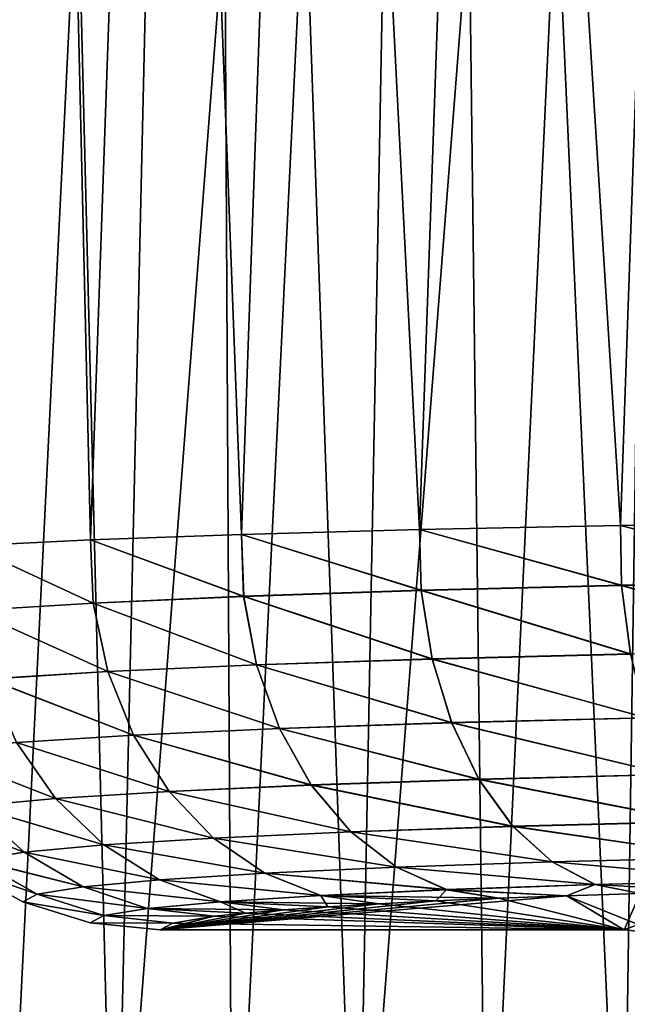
# Model space of a CAD drawing. Header units: metres. Extents: x -109 to 109, y -63 to 140.
# Tile 77 of 256: x -89 to -84, y 54 to 63. Entities that reach past the tile are written whole.
import ezdxf

# ---------------------------------------------------------------- set-up
doc = ezdxf.new("R2010")
doc.units = ezdxf.units.M
doc.layers.add('solid_502308_SW0001', color=7, linetype='CONTINUOUS')

msp = doc.modelspace()

# ---------------------------------------------------------------- linework, layer by layer
at = {"layer": 'solid_502308_SW0001'}
for points in [[(-87.531761, 87.052345, -12.731335), (-89.291916, 51.408573, -12.791916), (-90.17189, 51.408573, -11.846759)], [(-89.231331, 87.052345, -11.031765), (-87.531761, 87.052345, -12.731335), (-90.17189, 51.408573, -11.846759)], [(-89.231331, 87.052345, 11.031765), (-89.291916, 51.408573, 12.791916), (-88.346756, 51.408573, 13.671888)], [(-87.531761, 87.052345, -12.731335), (-88.346756, 51.408573, -13.671888), (-89.291916, 51.408573, -12.791916)], [(-87.531761, 87.052345, 12.731335), (-89.231331, 87.052345, 11.031765), (-88.346756, 51.408573, 13.671888)], [(-87.531761, 87.052345, 12.731335), (-88.346756, 51.408573, 13.671888), (-87.341232, 51.408573, 14.482192)], [(-85.60762, 87.052345, -14.171732), (-87.341232, 51.408573, -14.482192), (-88.346756, 51.408573, -13.671888)], [(-87.531761, 87.052345, -12.731335), (-85.60762, 87.052345, -14.171732), (-88.346756, 51.408573, -13.671888)], [(-87.531761, 87.052345, 12.731335), (-87.341232, 51.408573, 14.482192), (-86.280464, 51.408573, 15.218698)], [(-85.60762, 87.052345, 14.171732), (-87.531761, 87.052345, 12.731335), (-86.280464, 51.408573, 15.218698)], [(-85.60762, 87.052345, -14.171732), (-86.280464, 51.408573, -15.218698), (-87.341232, 51.408573, -14.482192)], [(-85.60762, 87.052345, 14.171732), (-86.280464, 51.408573, 15.218698), (-85.169853, 51.408573, 15.877652)], [(-83.49807, 87.052345, -15.323634), (-85.169853, 51.408573, -15.877652), (-86.280464, 51.408573, -15.218698)], [(-85.60762, 87.052345, -14.171732), (-83.49807, 87.052345, -15.323634), (-86.280464, 51.408573, -15.218698)], [(-85.60762, 87.052345, 14.171732), (-85.169853, 51.408573, 15.877652), (-84.015068, 51.408573, 16.455698)], [(-83.49807, 87.052345, 15.323634), (-85.60762, 87.052345, 14.171732), (-84.015068, 51.408573, 16.455698)], [(-83.49807, 87.052345, -15.323634), (-84.015068, 51.408573, -16.455698), (-85.169853, 51.408573, -15.877652)], [(-83.49807, 87.052345, 15.323634), (-84.015068, 51.408573, 16.455698), (-82.821983, 51.408573, 16.94989)], [(-81.246056, 87.052345, -16.163589), (-82.821983, 51.408573, -16.94989), (-84.015068, 51.408573, -16.455698)], [(-83.49807, 87.052345, -15.323634), (-81.246056, 87.052345, -16.163589), (-84.015068, 51.408573, -16.455698)], [(-89.584831, 58.276093, 6.127853), (-89.717766, 75.961365, 4.073236), (-88.963356, 75.962708, 5.997005)], [(-88.963356, 75.962708, -5.997005), (-89.717766, 75.961365, -4.073236), (-89.584831, 58.276093, -6.127853)], [(-88.552132, 58.326965, 7.966058), (-89.584831, 58.276093, 6.127853), (-88.963356, 75.962708, 5.997005)], [(-88.963356, 75.962708, -5.997005), (-89.584831, 58.276093, -6.127853), (-88.552132, 58.326965, -7.966058)], [(-88.552132, 58.326965, 7.966058), (-88.963356, 75.962708, 5.997005), (-87.930489, 75.964554, 7.787266)], [(-87.930489, 75.964554, -7.787266), (-88.963356, 75.962708, -5.997005), (-88.552132, 58.326965, -7.966058)], [(-87.26339, 58.373116, 9.634045), (-88.552132, 58.326965, 7.966058), (-87.930489, 75.964554, 7.787266)], [(-87.930489, 75.964554, -7.787266), (-88.552132, 58.326965, -7.966058), (-87.26339, 58.373116, -9.634045)], [(-87.26339, 58.373116, 9.634045), (-87.930489, 75.964554, 7.787266), (-86.642578, 75.966873, 9.403378)], [(-86.642578, 75.966873, -9.403378), (-87.930489, 75.964554, -7.787266), (-87.26339, 58.373116, -9.634045)], [(-85.746132, 58.413574, 11.09656), (-87.26339, 58.373116, 9.634045), (-86.642578, 75.966873, 9.403378)], [(-86.642578, 75.966873, -9.403378), (-87.26339, 58.373116, -9.634045), (-85.746132, 58.413574, -11.09656)], [(-85.746132, 58.413574, 11.09656), (-86.642578, 75.966873, 9.403378), (-85.128136, 75.969604, 10.809628)], [(-85.128136, 75.969604, -10.809628), (-86.642578, 75.966873, -9.403378), (-85.746132, 58.413574, -11.09656)], [(-84.032402, 58.447502, 12.322878), (-85.746132, 58.413574, 11.09656), (-85.128136, 75.969604, 10.809628)], [(-85.128136, 75.969604, -10.809628), (-85.746132, 58.413574, -11.09656), (-84.032402, 58.447502, -12.322878)], [(-84.032402, 58.447502, 12.322878), (-85.128136, 75.969604, 10.809628), (-83.420357, 75.972717, 11.974904)], [(-83.420357, 75.972717, -11.974904), (-85.128136, 75.969604, -10.809628), (-84.032402, 58.447502, -12.322878)], [(-82.158546, 58.474178, 13.287001), (-84.032402, 58.447502, 12.322878), (-83.420357, 75.972717, 11.974904)], [(-83.420357, 75.972717, -11.974904), (-84.032402, 58.447502, -12.322878), (-82.158546, 58.474178, -13.287001)], [(-82.153, 57.970409, 13.262342), (-84.032402, 58.447502, 12.322878), (-82.158546, 58.474178, 13.287001)], [(-82.153168, 57.973011, -13.26265), (-82.158546, 58.474178, -13.287001), (-84.032402, 58.447502, -12.322878)], [(-87.244804, 57.843918, 9.612272), (-88.552132, 58.326965, 7.966058), (-87.26339, 58.373116, 9.634045)], [(-87.24501, 57.845543, -9.612395), (-87.26339, 58.373116, -9.634045), (-88.552132, 58.326965, -7.966058)], [(-85.732094, 57.894611, 11.07319), (-87.26339, 58.373116, 9.634045), (-85.746132, 58.413574, 11.09656)], [(-85.732307, 57.896561, -11.07337), (-85.746132, 58.413574, -11.09656), (-87.26339, 58.373116, -9.634045)], [(-85.732094, 57.894611, 11.07319), (-87.244804, 57.843918, 9.612272), (-87.26339, 58.373116, 9.634045)], [(-87.24501, 57.845543, -9.612395), (-85.732307, 57.896561, -11.07337), (-87.26339, 58.373116, -9.634045)], [(-84.02272, 57.93708, 12.298642), (-85.746132, 58.413574, 11.09656), (-84.032402, 58.447502, 12.322878)], [(-84.022919, 57.939358, -12.298884), (-84.032402, 58.447502, -12.322878), (-85.746132, 58.413574, -11.09656)], [(-84.02272, 57.93708, 12.298642), (-85.732094, 57.894611, 11.07319), (-85.746132, 58.413574, 11.09656)], [(-85.732307, 57.896561, -11.07337), (-84.022919, 57.939358, -12.298884), (-85.746132, 58.413574, -11.09656)], [(-82.153, 57.970409, 13.262342), (-84.02272, 57.93708, 12.298642), (-84.032402, 58.447502, 12.322878)], [(-84.022919, 57.939358, -12.298884), (-82.153168, 57.973011, -13.26265), (-84.032402, 58.447502, -12.322878)], [(-88.528755, 57.786091, 7.946994), (-89.584831, 58.276093, 6.127853), (-88.552132, 58.326965, 7.966058)], [(-88.528938, 57.787388, -7.947068), (-88.552132, 58.326965, -7.966058), (-89.584831, 58.276093, -6.127853)], [(-87.244804, 57.843918, 9.612272), (-88.528755, 57.786091, 7.946994), (-88.552132, 58.326965, 7.966058)], [(-88.528938, 57.787388, -7.947068), (-87.24501, 57.845543, -9.612395), (-88.552132, 58.326965, -7.966058)], [(-88.528755, 57.786091, 7.946994), (-89.556587, 57.722363, 6.112789), (-89.584831, 58.276093, 6.127853)], [(-89.556732, 57.723335, -6.112824), (-88.528938, 57.787388, -7.947068), (-89.584831, 58.276093, -6.127853)], [(-82.096428, 57.387531, -13.135822), (-82.153168, 57.973011, -13.26265), (-84.022919, 57.939358, -12.298884)], [(-82.096054, 57.385048, 13.135044), (-84.02272, 57.93708, 12.298642), (-82.153, 57.970409, 13.262342)], [(-85.638412, 57.311787, -10.966743), (-85.732307, 57.896561, -11.07337), (-87.24501, 57.845543, -9.612395)], [(-85.637962, 57.309929, 10.966266), (-87.244804, 57.843918, 9.612272), (-85.732094, 57.894611, 11.07319)], [(-83.94693, 57.354183, -12.180916), (-84.022919, 57.939358, -12.298884), (-85.732307, 57.896561, -11.07337)], [(-83.94693, 57.354183, -12.180916), (-85.732307, 57.896561, -11.07337), (-85.638412, 57.311787, -10.966743)], [(-83.946503, 57.352016, 12.18029), (-85.732094, 57.894611, 11.07319), (-84.02272, 57.93708, 12.298642)], [(-83.946503, 57.352016, 12.18029), (-85.637962, 57.309929, 10.966266), (-85.732094, 57.894611, 11.07319)], [(-82.096428, 57.387531, -13.135822), (-84.022919, 57.939358, -12.298884), (-83.94693, 57.354183, -12.180916)], [(-82.096054, 57.385048, 13.135044), (-83.946503, 57.352016, 12.18029), (-84.02272, 57.93708, 12.298642)], [(-88.404495, 57.203636, -7.86974), (-88.528938, 57.787388, -7.947068), (-89.556732, 57.723335, -6.112824)], [(-88.404106, 57.2024, 7.869524), (-89.556587, 57.722363, 6.112789), (-88.528755, 57.786091, 7.946994)], [(-87.134865, 57.261242, -9.519393), (-87.24501, 57.845543, -9.612395), (-88.528938, 57.787388, -7.947068)], [(-87.134865, 57.261242, -9.519393), (-88.528938, 57.787388, -7.947068), (-88.404495, 57.203636, -7.86974)], [(-87.13443, 57.259697, 9.519055), (-88.528755, 57.786091, 7.946994), (-87.244804, 57.843918, 9.612272)], [(-87.13443, 57.259697, 9.519055), (-88.404106, 57.2024, 7.869524), (-88.528755, 57.786091, 7.946994)], [(-85.638412, 57.311787, -10.966743), (-87.24501, 57.845543, -9.612395), (-87.134865, 57.261242, -9.519393)], [(-85.637962, 57.309929, 10.966266), (-87.13443, 57.259697, 9.519055), (-87.244804, 57.843918, 9.612272)], [(-88.404495, 57.203636, -7.86974), (-89.556732, 57.723335, -6.112824), (-89.420197, 57.14019, -6.052948)], [(-88.404106, 57.2024, 7.869524), (-89.419876, 57.139267, 6.052832), (-89.556587, 57.722363, 6.112789)], [(-85.638412, 57.311787, -10.966743), (-87.134865, 57.261242, -9.519393), (-85.471794, 56.767117, -10.772539)], [(-85.471115, 56.765427, 10.771786), (-87.13443, 57.259697, 9.519055), (-85.637962, 57.309929, 10.966266)], [(-83.94693, 57.354183, -12.180916), (-85.638412, 57.311787, -10.966743), (-83.811638, 56.808781, -11.965642)], [(-85.638412, 57.311787, -10.966743), (-85.471794, 56.767117, -10.772539), (-83.811638, 56.808781, -11.965642)], [(-83.810989, 56.806805, 11.964658), (-85.637962, 57.309929, 10.966266), (-83.946503, 57.352016, 12.18029)], [(-83.810989, 56.806805, 11.964658), (-85.471115, 56.765427, 10.771786), (-85.637962, 57.309929, 10.966266)], [(-88.404495, 57.203636, -7.86974), (-89.420197, 57.14019, -6.052948), (-88.185471, 56.660858, -7.729626)], [(-88.184875, 56.659737, 7.729277), (-89.419876, 57.139267, 6.052832), (-88.404106, 57.2024, 7.869524)], [(-87.134865, 57.261242, -9.519393), (-88.404495, 57.203636, -7.86974), (-86.940155, 56.717457, -9.350407)], [(-88.404495, 57.203636, -7.86974), (-88.185471, 56.660858, -7.729626), (-86.940155, 56.717457, -9.350407)], [(-86.939499, 56.716049, 9.349869), (-88.404106, 57.2024, 7.869524), (-87.13443, 57.259697, 9.519055)], [(-86.939499, 56.716049, 9.349869), (-88.184875, 56.659737, 7.729277), (-88.404106, 57.2024, 7.869524)], [(-87.134865, 57.261242, -9.519393), (-86.940155, 56.717457, -9.350407), (-85.471794, 56.767117, -10.772539)], [(-85.471115, 56.765427, 10.771786), (-86.939499, 56.716049, 9.349869), (-87.13443, 57.259697, 9.519055)], [(-89.420197, 57.14019, -6.052948), (-89.181099, 56.59853, -5.944808), (-88.185471, 56.660858, -7.729626)], [(-88.184875, 56.659737, 7.729277), (-89.180618, 56.597691, 5.944614), (-89.419876, 57.139267, 6.052832)], [(-83.811638, 56.808781, -11.965642), (-85.471794, 56.767117, -10.772539), (-83.62249, 56.325089, -11.661724)], [(-83.621651, 56.323387, 11.660422), (-85.471115, 56.765427, 10.771786), (-83.810989, 56.806805, 11.964658)], [(-86.940155, 56.717457, -9.350407), (-88.185471, 56.660858, -7.729626), (-86.668701, 56.236057, -9.112237)], [(-86.667847, 56.234848, 9.111521), (-88.184875, 56.659737, 7.729277), (-86.939499, 56.716049, 9.349869)], [(-85.471794, 56.767117, -10.772539), (-86.940155, 56.717457, -9.350407), (-85.239151, 56.28447, -10.498577)], [(-86.940155, 56.717457, -9.350407), (-86.668701, 56.236057, -9.112237), (-85.239151, 56.28447, -10.498577)], [(-85.238274, 56.283016, 10.497579), (-86.939499, 56.716049, 9.349869), (-85.471115, 56.765427, 10.771786)], [(-85.238274, 56.283016, 10.497579), (-86.667847, 56.234848, 9.111521), (-86.939499, 56.716049, 9.349869)], [(-85.471794, 56.767117, -10.772539), (-85.239151, 56.28447, -10.498577), (-83.62249, 56.325089, -11.661724)], [(-83.621651, 56.323387, 11.660422), (-85.238274, 56.283016, 10.497579), (-85.471115, 56.765427, 10.771786)], [(-88.185471, 56.660858, -7.729626), (-89.181099, 56.59853, -5.944808), (-87.880653, 56.180885, -7.532367)], [(-87.87989, 56.179924, 7.5319), (-89.180618, 56.597691, 5.944614), (-88.184875, 56.659737, 7.729277)], [(-88.185471, 56.660858, -7.729626), (-87.880653, 56.180885, -7.532367), (-86.668701, 56.236057, -9.112237)], [(-86.667847, 56.234848, 9.111521), (-87.87989, 56.179924, 7.5319), (-88.184875, 56.659737, 7.729277)], [(-89.181099, 56.59853, -5.944808), (-89.905914, 56.531815, -4.03436), (-88.849052, 56.12014, -5.792758)], [(-89.905914, 56.531815, -4.03436), (-89.553299, 56.055122, -3.93091), (-88.849052, 56.12014, -5.792758)], [(-88.848434, 56.119419, 5.792495), (-89.905579, 56.531258, 4.034279), (-89.180618, 56.597691, 5.944614)], [(-88.848434, 56.119419, 5.792495), (-89.552864, 56.054646, 3.930797), (-89.905579, 56.531258, 4.034279)], [(-89.181099, 56.59853, -5.944808), (-88.849052, 56.12014, -5.792758), (-87.880653, 56.180885, -7.532367)], [(-87.87989, 56.179924, 7.5319), (-88.848434, 56.119419, 5.792495), (-89.180618, 56.597691, 5.944614)], [(-85.239151, 56.28447, -10.498577), (-86.668701, 56.236057, -9.112237), (-84.949844, 55.883259, -10.155878)], [(-84.948799, 55.882099, 10.154674), (-86.667847, 56.234848, 9.111521), (-85.238274, 56.283016, 10.497579)], [(-83.62249, 56.325089, -11.661724), (-85.239151, 56.28447, -10.498577), (-83.387085, 55.922562, -11.281391)], [(-85.239151, 56.28447, -10.498577), (-84.949844, 55.883259, -10.155878), (-83.387085, 55.922562, -11.281391)], [(-83.386093, 55.921204, 11.279823), (-85.238274, 56.283016, 10.497579), (-83.621651, 56.323387, 11.660422)], [(-83.386093, 55.921204, 11.279823), (-84.948799, 55.882099, 10.154674), (-85.238274, 56.283016, 10.497579)], [(-86.668701, 56.236057, -9.112237), (-87.880653, 56.180885, -7.532367), (-86.331429, 55.836414, -8.814467)], [(-86.330414, 55.835453, 8.813601), (-87.87989, 56.179924, 7.5319), (-86.667847, 56.234848, 9.111521)], [(-86.668701, 56.236057, -9.112237), (-86.331429, 55.836414, -8.814467), (-84.949844, 55.883259, -10.155878)], [(-84.948799, 55.882099, 10.154674), (-86.330414, 55.835453, 8.813601), (-86.667847, 56.234848, 9.111521)], [(-88.849052, 56.12014, -5.792758), (-89.553299, 56.055122, -3.93091), (-88.437424, 55.724266, -5.602917)], [(-88.436691, 55.723694, 5.602595), (-89.552864, 56.054646, 3.930797), (-88.848434, 56.119419, 5.792495)], [(-87.880653, 56.180885, -7.532367), (-88.849052, 56.12014, -5.792758), (-87.502327, 55.783035, -7.2859)], [(-88.849052, 56.12014, -5.792758), (-88.437424, 55.724266, -5.602917), (-87.502327, 55.783035, -7.2859)], [(-87.501419, 55.782272, 7.285333), (-88.848434, 56.119419, 5.792495), (-87.87989, 56.179924, 7.5319)], [(-87.501419, 55.782272, 7.285333), (-88.436691, 55.723694, 5.602595), (-88.848434, 56.119419, 5.792495)], [(-87.880653, 56.180885, -7.532367), (-87.502327, 55.783035, -7.2859), (-86.331429, 55.836414, -8.814467)], [(-86.330414, 55.835453, 8.813601), (-87.501419, 55.782272, 7.285333), (-87.87989, 56.179924, 7.5319)], [(-89.553299, 56.055122, -3.93091), (-89.978485, 55.987194, -1.985679), (-89.116798, 55.661369, -3.801856)], [(-89.11628, 55.660992, 3.801715), (-89.978256, 55.986954, 1.985655), (-89.552864, 56.054646, 3.930797)], [(-89.553299, 56.055122, -3.93091), (-89.116798, 55.661369, -3.801856), (-88.437424, 55.724266, -5.602917)], [(-88.436691, 55.723694, 5.602595), (-89.11628, 55.660992, 3.801715), (-89.552864, 56.054646, 3.930797)], [(-89.978485, 55.987194, -1.985679), (-89.526039, 55.595665, -1.920321), (-89.116798, 55.661369, -3.801856)], [(-89.11628, 55.660992, 3.801715), (-89.525772, 55.595478, 1.92029), (-89.978256, 55.986954, 1.985655)], [(-84.949844, 55.883259, -10.155878), (-86.331429, 55.836414, -8.814467), (-84.615517, 55.57962, -9.758226)], [(-84.614349, 55.578804, 9.756865), (-86.330414, 55.835453, 8.813601), (-84.948799, 55.882099, 10.154674)], [(-83.387085, 55.922562, -11.281391), (-84.949844, 55.883259, -10.155878), (-83.114906, 55.617397, -10.839941)], [(-84.949844, 55.883259, -10.155878), (-84.615517, 55.57962, -9.758226), (-83.114906, 55.617397, -10.839941)], [(-83.113792, 55.616436, 10.838171), (-84.948799, 55.882099, 10.154674), (-83.386093, 55.921204, 11.279823)], [(-83.113792, 55.616436, 10.838171), (-84.614349, 55.578804, 9.756865), (-84.948799, 55.882099, 10.154674)], [(-87.502327, 55.783035, -7.2859), (-88.437424, 55.724266, -5.602917), (-87.065704, 55.483307, -7.000138)], [(-87.064697, 55.482773, 6.999494), (-88.436691, 55.723694, 5.602595), (-87.501419, 55.782272, 7.285333)], [(-86.331429, 55.836414, -8.814467), (-87.502327, 55.783035, -7.2859), (-85.941902, 55.534603, -8.469075)], [(-87.502327, 55.783035, -7.2859), (-87.065704, 55.483307, -7.000138), (-85.941902, 55.534603, -8.469075)], [(-85.940773, 55.533928, 8.468095), (-87.501419, 55.782272, 7.285333), (-86.330414, 55.835453, 8.813601)], [(-85.940773, 55.533928, 8.468095), (-87.064697, 55.482773, 6.999494), (-87.501419, 55.782272, 7.285333)], [(-86.331429, 55.836414, -8.814467), (-85.941902, 55.534603, -8.469075), (-84.615517, 55.57962, -9.758226)], [(-84.614349, 55.578804, 9.756865), (-85.940773, 55.533928, 8.468095), (-86.330414, 55.835453, 8.813601)], [(-88.437424, 55.724266, -5.602917), (-89.116798, 55.661369, -3.801856), (-87.962776, 55.426834, -5.382917)], [(-87.961952, 55.426434, 5.382551), (-89.11628, 55.660992, 3.801715), (-88.436691, 55.723694, 5.602595)], [(-88.437424, 55.724266, -5.602917), (-87.962776, 55.426834, -5.382917), (-87.065704, 55.483307, -7.000138)], [(-87.064697, 55.482773, 6.999494), (-87.961952, 55.426434, 5.382551), (-88.436691, 55.723694, 5.602595)], [(-89.116798, 55.661369, -3.801856), (-89.526039, 55.595665, -1.920321), (-88.613983, 55.366402, -3.652386)], [(-88.613403, 55.366138, 3.652224), (-89.525772, 55.595478, 1.92029), (-89.11628, 55.660992, 3.801715)], [(-89.116798, 55.661369, -3.801856), (-88.613983, 55.366402, -3.652386), (-87.962776, 55.426834, -5.382917)], [(-87.961952, 55.426434, 5.382551), (-88.613403, 55.366138, 3.652224), (-89.11628, 55.660992, 3.801715)], [(-83.114906, 55.617397, -10.839941), (-84.615517, 55.57962, -9.758226), (-82.816895, 55.421871, -10.355138)], [(-82.815712, 55.421345, 10.353237), (-84.614349, 55.578804, 9.756865), (-83.113792, 55.616436, 10.838171)], [(-89.526039, 55.595665, -1.920321), (-89.656387, 55.528606, -0.000002), (-89.00547, 55.303276, -1.844676)], [(-89.005173, 55.303146, 1.844638), (-89.656387, 55.528606, -0.000002), (-89.525772, 55.595478, 1.92029)], [(-89.005173, 55.303146, 1.844638), (-89.12886, 55.238857, 0.000003), (-89.656387, 55.528606, -0.000002)], [(-89.00547, 55.303276, -1.844676), (-89.656387, 55.528606, -0.000002), (-89.12886, 55.238857, 0.000003)], [(-89.526039, 55.595665, -1.920321), (-89.00547, 55.303276, -1.844676), (-88.613983, 55.366402, -3.652386)], [(-88.613403, 55.366138, 3.652224), (-89.005173, 55.303146, 1.844638), (-89.525772, 55.595478, 1.92029)], [(-85.941902, 55.534603, -8.469075), (-87.065704, 55.483307, -7.000138), (-85.5158, 55.34277, -8.089964)], [(-85.514595, 55.342403, 8.088908), (-87.064697, 55.482773, 6.999494), (-85.940773, 55.533928, 8.468095)], [(-84.615517, 55.57962, -9.758226), (-85.941902, 55.534603, -8.469075), (-84.249611, 55.38578, -9.321627)], [(-85.941902, 55.534603, -8.469075), (-85.5158, 55.34277, -8.089964), (-84.249611, 55.38578, -9.321627)], [(-84.248367, 55.385334, 9.320163), (-85.940773, 55.533928, 8.468095), (-84.614349, 55.578804, 9.756865)], [(-84.248367, 55.385334, 9.320163), (-85.514595, 55.342403, 8.088908), (-85.940773, 55.533928, 8.468095)], [(-84.615517, 55.57962, -9.758226), (-84.249611, 55.38578, -9.321627), (-82.816895, 55.421871, -10.355138)], [(-82.815712, 55.421345, 10.353237), (-84.248367, 55.385334, 9.320163), (-84.614349, 55.578804, 9.756865)], [(-87.065704, 55.483307, -7.000138), (-87.962776, 55.426834, -5.382917), (-86.588356, 55.293762, -6.686586)], [(-86.58728, 55.293476, 6.685891), (-87.961952, 55.426434, 5.382551), (-87.064697, 55.482773, 6.999494)], [(-87.065704, 55.483307, -7.000138), (-86.588356, 55.293762, -6.686586), (-85.5158, 55.34277, -8.089964)], [(-85.514595, 55.342403, 8.088908), (-86.58728, 55.293476, 6.685891), (-87.064697, 55.482773, 6.999494)], [(-88.613983, 55.366402, -3.652386), (-89.00547, 55.303276, -1.844676), (-88.065063, 55.182083, -3.488528)], [(-88.064445, 55.181946, 3.488351), (-89.005173, 55.303146, 1.844638), (-88.613403, 55.366138, 3.652224)], [(-87.962776, 55.426834, -5.382917), (-88.613983, 55.366402, -3.652386), (-87.444206, 55.239811, -5.141623)], [(-88.613983, 55.366402, -3.652386), (-88.065063, 55.182083, -3.488528), (-87.444206, 55.239811, -5.141623)], [(-87.443329, 55.239601, 5.141225), (-88.613403, 55.366138, 3.652224), (-87.961952, 55.426434, 5.382551)], [(-87.443329, 55.239601, 5.141225), (-88.064445, 55.181946, 3.488351), (-88.613403, 55.366138, 3.652224)], [(-87.962776, 55.426834, -5.382917), (-87.444206, 55.239811, -5.141623), (-86.588356, 55.293762, -6.686586)], [(-86.58728, 55.293476, 6.685891), (-87.443329, 55.239601, 5.141225), (-87.961952, 55.426434, 5.382551)], [(-84.249611, 55.38578, -9.321627), (-85.5158, 55.34277, -8.089964), (-84.487877, 55.289951, -8.3031)], [(-84.248367, 55.385334, 9.320163), (-84.487877, 55.289951, 8.3031), (-85.514595, 55.342403, 8.088908)], [(-84.249611, 55.38578, -9.321627), (-84.487877, 55.289951, -8.3031), (-83.862503, 55.309681, -8.86807)], [(-84.248367, 55.385334, 9.320163), (-83.862503, 55.309681, 8.86807), (-84.487877, 55.289951, 8.3031)], [(-82.816895, 55.421871, -10.355138), (-84.249611, 55.38578, -9.321627), (-83.197617, 55.327744, -9.385373)], [(-84.249611, 55.38578, -9.321627), (-83.862503, 55.309681, -8.86807), (-83.197617, 55.327744, -9.385373)], [(-82.815712, 55.421345, 10.353237), (-83.862503, 55.309681, 8.86807), (-84.248367, 55.385334, 9.320163)], [(-89.00547, 55.303276, -1.844676), (-89.12886, 55.238857, 0.000003), (-88.437714, 55.121784, -1.7618)], [(-88.437401, 55.121716, 1.761758), (-89.12886, 55.238857, 0.000003), (-89.005173, 55.303146, 1.844638)], [(-89.00547, 55.303276, -1.844676), (-88.437714, 55.121784, -1.7618), (-88.065063, 55.182083, -3.488528)], [(-88.064445, 55.181946, 3.488351), (-88.437401, 55.121716, 1.761758), (-89.005173, 55.303146, 1.844638)], [(-87.956039, 55), (-85.069992, 55.268665, 7.693582), (-84.487877, 55.289951, 8.3031)], [(-83.999863, 55), (-87.956039, 55), (-84.487877, 55.289951, 8.3031)], [(-87.956039, 55), (-85.605598, 55.245953, 7.043174), (-85.069992, 55.268665, 7.693582)], [(-86.588356, 55.293762, -6.686586), (-87.444206, 55.239811, -5.141623), (-86.091766, 55.221935, -6.355421)], [(-86.58728, 55.293476, 6.685891), (-86.525993, 55.196743, 5.633938), (-87.443329, 55.239601, 5.141225)], [(-85.5158, 55.34277, -8.089964), (-86.588356, 55.293762, -6.686586), (-85.069992, 55.268665, -7.693582)], [(-86.588356, 55.293762, -6.686586), (-86.091766, 55.221935, -6.355421), (-85.605598, 55.245953, -7.043174)], [(-86.588356, 55.293762, -6.686586), (-85.605598, 55.245953, -7.043174), (-85.069992, 55.268665, -7.693582)], [(-85.514595, 55.342403, 8.088908), (-85.605598, 55.245953, 7.043174), (-86.58728, 55.293476, 6.685891)], [(-86.58728, 55.293476, 6.685891), (-85.605598, 55.245953, 7.043174), (-86.091766, 55.221935, 6.355421)], [(-86.58728, 55.293476, 6.685891), (-86.091766, 55.221935, 6.355421), (-86.525993, 55.196743, 5.633938)], [(-85.514595, 55.342403, 8.088908), (-85.069992, 55.268665, 7.693582), (-85.605598, 55.245953, 7.043174)], [(-85.069992, 55.268665, -7.693582), (-85.605598, 55.245953, -7.043174), (-83.999863, 55)], [(-85.5158, 55.34277, -8.089964), (-85.069992, 55.268665, -7.693582), (-84.487877, 55.289951, -8.3031)], [(-85.514595, 55.342403, 8.088908), (-84.487877, 55.289951, 8.3031), (-85.069992, 55.268665, 7.693582)], [(-84.487877, 55.289951, -8.3031), (-85.069992, 55.268665, -7.693582), (-83.999863, 55)], [(-83.999863, 55), (-84.487877, 55.289951, 8.3031), (-83.862503, 55.309681, 8.86807)], [(-83.862503, 55.309681, -8.86807), (-84.487877, 55.289951, -8.3031), (-83.880753, 55.044674, -1.279303)], [(-84.487877, 55.289951, -8.3031), (-83.999863, 55), (-83.880753, 55.044674, -1.279303)], [(-83.880753, 55.044674, 1.279303), (-83.999863, 55), (-83.862503, 55.309681, 8.86807)], [(-88.437401, 55.121716, 1.761758), (-88.554169, 55.060261, -0.000001), (-89.12886, 55.238857, 0.000003)], [(-88.437714, 55.121784, -1.7618), (-89.12886, 55.238857, 0.000003), (-88.554169, 55.060261, -0.000001)], [(-88.065063, 55.182083, -3.488528), (-88.437714, 55.121784, -1.7618), (-87.496262, 55.11541, -3.304912)], [(-88.064445, 55.181946, 3.488351), (-87.496262, 55.11541, 3.304912), (-88.437401, 55.121716, 1.761758)], [(-87.444206, 55.239811, -5.141623), (-88.065063, 55.182083, -3.488528), (-86.906166, 55.170498, -4.882383)], [(-88.065063, 55.182083, -3.488528), (-87.496262, 55.11541, -3.304912), (-87.230293, 55.14333, -4.104447)], [(-88.065063, 55.182083, -3.488528), (-87.230293, 55.14333, -4.104447), (-86.906166, 55.170498, -4.882383)], [(-87.443329, 55.239601, 5.141225), (-87.230293, 55.14333, 4.104447), (-88.064445, 55.181946, 3.488351)], [(-88.064445, 55.181946, 3.488351), (-87.230293, 55.14333, 4.104447), (-87.496262, 55.11541, 3.304912)], [(-87.956039, 55), (-86.091766, 55.221935, 6.355421), (-85.605598, 55.245953, 7.043174)], [(-87.956039, 55), (-86.525993, 55.196743, 5.633938), (-86.091766, 55.221935, 6.355421)], [(-87.956039, 55), (-86.906166, 55.170498, 4.882383), (-86.525993, 55.196743, 5.633938)], [(-87.444206, 55.239811, -5.141623), (-86.906166, 55.170498, -4.882383), (-86.525993, 55.196743, -5.633938)], [(-87.444206, 55.239811, -5.141623), (-86.525993, 55.196743, -5.633938), (-86.091766, 55.221935, -6.355421)], [(-87.443329, 55.239601, 5.141225), (-86.525993, 55.196743, 5.633938), (-86.906166, 55.170498, 4.882383)], [(-87.443329, 55.239601, 5.141225), (-86.906166, 55.170498, 4.882383), (-87.230293, 55.14333, 4.104447)], [(-86.525993, 55.196743, -5.633938), (-86.906166, 55.170498, -4.882383), (-83.999863, 55)], [(-86.091766, 55.221935, -6.355421), (-86.525993, 55.196743, -5.633938), (-83.999863, 55)], [(-85.605598, 55.245953, -7.043174), (-86.091766, 55.221935, -6.355421), (-83.999863, 55)], [(-88.437714, 55.121784, -1.7618), (-88.554169, 55.060261, -0.000001), (-87.847984, 55.058056, -1.662515)], [(-88.437401, 55.121716, 1.761758), (-87.847984, 55.058056, 1.662515), (-88.554169, 55.060261, -0.000001)], [(-88.437714, 55.121784, -1.7618), (-87.847984, 55.058056, -1.662515), (-87.496262, 55.11541, -3.304912)], [(-88.437401, 55.121716, 1.761758), (-87.496262, 55.11541, 3.304912), (-87.847984, 55.058056, 1.662515)], [(-87.956039, 55), (-87.230293, 55.14333, 4.104447), (-86.906166, 55.170498, 4.882383)], [(-87.956039, 55), (-87.496262, 55.11541, 3.304912), (-87.230293, 55.14333, 4.104447)], [(-87.956039, 55), (-87.847984, 55.058056, 1.662515), (-87.496262, 55.11541, 3.304912)], [(-87.496262, 55.11541, -3.304912), (-87.847984, 55.058056, -1.662515), (-83.999863, 55)], [(-87.230293, 55.14333, -4.104447), (-87.496262, 55.11541, -3.304912), (-83.999863, 55)], [(-86.906166, 55.170498, -4.882383), (-87.230293, 55.14333, -4.104447), (-83.999863, 55)], [(-88.554169, 55.060261, -0.000001), (-87.847984, 55.058056, 1.662515), (-87.956039, 55)], [(-87.847984, 55.058056, -1.662515), (-88.554169, 55.060261, -0.000001), (-87.956039, 55)], [(-87.847984, 55.058056, -1.662515), (-87.956039, 55), (-83.999863, 55)], [(-83.680054, 54.9655, -0.000039), (-83.999863, 55), (-83.880753, 55.044674, 1.279303)], [(-83.880753, 55.044674, -1.279303), (-83.999863, 55), (-83.680054, 54.9655, -0.000039)]]:
    msp.add_3dface(points, dxfattribs=at)

doc.saveas('drawing.dxf')
